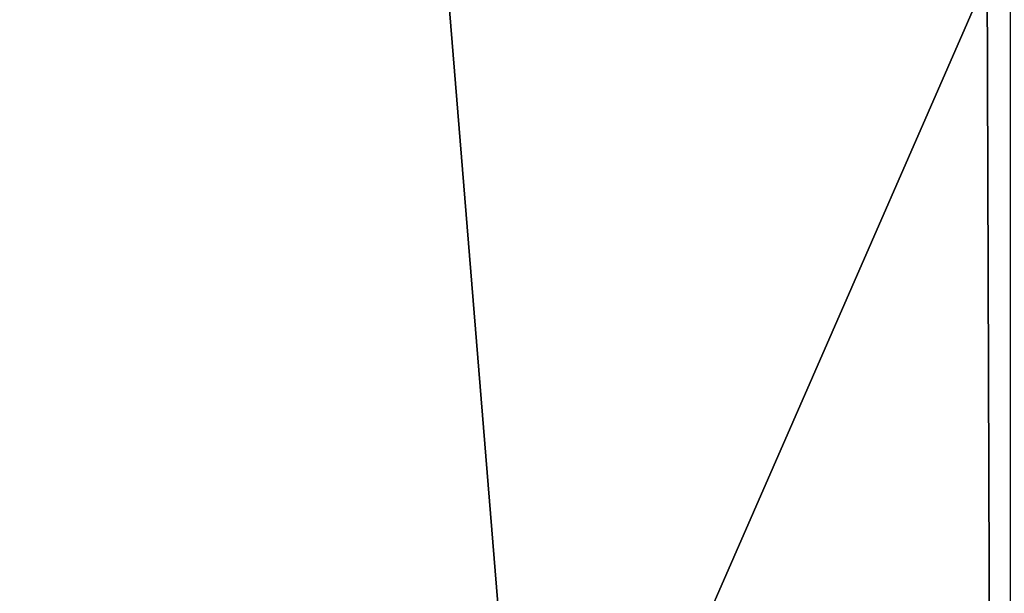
# Model space of a CAD drawing. Header units: millimetres. Extents: x -18.9 to 18.9, y -8.8 to 59.9.
# Tile 183 of 256: x -8.958 to -8.702, y 26.046 to 26.196. Entities that reach past the tile are written whole.
import ezdxf

# ---------------------------------------------------------------- set-up
doc = ezdxf.new("R2010")
doc.units = ezdxf.units.MM
doc.header["$LTSCALE"] = 65.185185
for name, color, linetype in [('1295', 7, 'CONTINUOUS'), ('1302', 7, 'CONTINUOUS'), ('1303', 7, 'CONTINUOUS'), ('1462', 7, 'CONTINUOUS'), ('1463', 7, 'CONTINUOUS')]:
    doc.layers.add(name, color=color, linetype=linetype)

msp = doc.modelspace()

# ---------------------------------------------------------------- linework, layer by layer
at = {"layer": '1295', "color": 7, "linetype": 'Continuous'}
for points in [[(-13.32919, -6.3, -11.18411), (-9.87172, 26.4, -14.32857), (-8.69918, -6.3, -15.06909), (-13.32919, -6.3, -11.18411)], [(-12.78531, -3.5, 11.80237), (-7.60962, -3.5, 15.6478), (-12.50184, 26.4, 12.1021), (-12.78531, -3.5, 11.80237)], [(-7.60962, -3.5, 15.6478), (-7.80108, 26.4, 15.55301), (-12.50184, 26.4, 12.1021), (-7.60962, -3.5, 15.6478)], [(-9.87172, 26.4, -14.32857), (-5.73515, 26.4, -16.42766), (-8.69918, -6.3, -15.06909), (-9.87172, 26.4, -14.32857)]]:
    msp.add_3dface(points, dxfattribs=at)
at = {"layer": '1302', "color": 7, "linetype": 'Continuous'}
for points in [[(-9.10192, 26.20349, 12.20819), (-9.07044, 24.4, 12.20819), (-8.56653, 24.4, 10.99166), (-9.10192, 26.20349, 12.20819)], [(-9.10192, 26.20349, 12.20819), (-8.56653, 24.4, 10.99166), (-8.58879, 26.20349, 10.9694), (-9.10192, 26.20349, 12.20819)]]:
    msp.add_3dface(points, dxfattribs=at)
at = {"layer": '1303', "color": 7, "linetype": 'Continuous'}
for points in [[(-8.58879, 26.20349, 13.44699), (-9.07044, 24.4, 12.20819), (-9.10192, 26.20349, 12.20819), (-8.58879, 26.20349, 13.44699)], [(-8.56653, 24.4, 13.42473), (-9.07044, 24.4, 12.20819), (-8.58879, 26.20349, 13.44699), (-8.56653, 24.4, 13.42473)]]:
    msp.add_3dface(points, dxfattribs=at)
at = {"layer": '1462', "color": 7, "linetype": 'Continuous'}
for points in [[(-8.7, 26.20698, -7.56826), (-9.49791, 34.20698, -7.71245), (-8.7, 24.4, -7.50516), (-8.7, 26.20698, -7.56826)], [(-8.7, 24.4, -7.50516), (-9.49791, 34.20698, -7.71245), (-9.49596, 24.4, -7.34661), (-8.7, 24.4, -7.50516)]]:
    msp.add_3dface(points, dxfattribs=at)
at = {"layer": '1463', "color": 7, "linetype": 'Continuous'}
for points in [[(-9.52465, 26.20698, 1.05326), (-8.7061, 26.20698, 1.21825), (-9.49596, 24.4, 0.99661), (-9.52465, 26.20698, 1.05326)], [(-9.49596, 24.4, 0.99661), (-8.7061, 26.20698, 1.21825), (-8.7, 24.4, 1.15516), (-9.49596, 24.4, 0.99661)], [(-8.7061, 26.20698, 1.21825), (-7.88662, 26.20698, 1.05792), (-8.7, 24.4, 1.15516), (-8.7061, 26.20698, 1.21825)]]:
    msp.add_3dface(points, dxfattribs=at)

doc.saveas('drawing.dxf')
